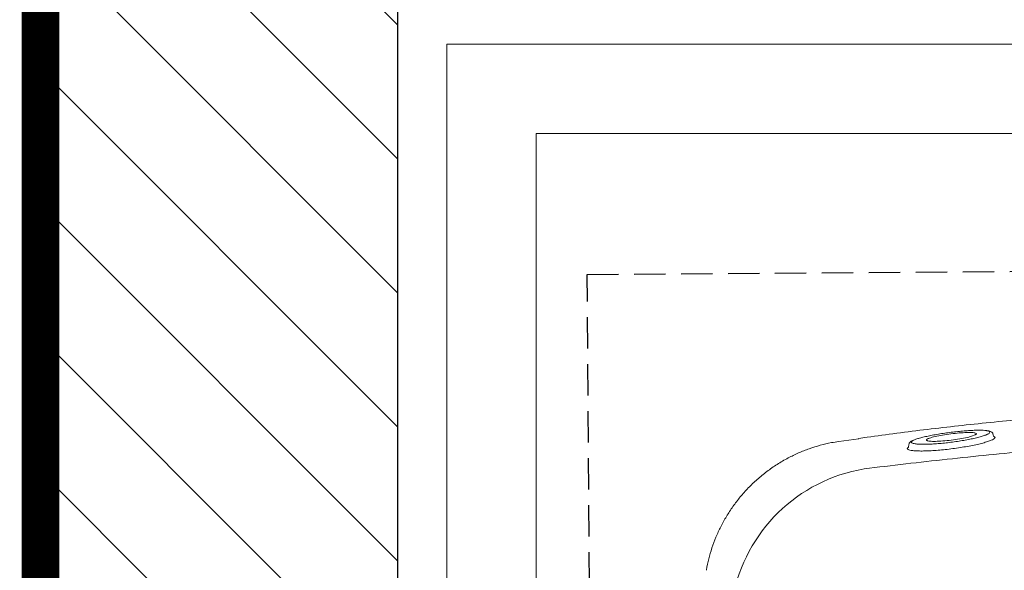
# Model space of a CAD drawing. Extents: x 258674 to 1051069, y -600163 to -66531.
# Tile 4 of 27: x 1050189 to 1050202, y -599692 to -599685. Entities that reach past the tile are written whole.
import ezdxf

# ---------------------------------------------------------------- set-up
doc = ezdxf.new("R2010")
doc.units = 0
doc.header["$LTSCALE"] = 21
doc.header["$MEASUREMENT"] = 0
doc.linetypes.add('11aa1PB-bd$0$11aa1PB-af$0$TRATTEGGIATA', pattern=[0.75, 0.5, -0.25])
doc.linetypes.add('LEVEL-F-OVERALL LAYOUT$0$HIDDEN', pattern=[0.375, 0.25, -0.125])
doc.layers.get('0').update_dxf_attribs({"linetype": 'CONTINUOUS'})
doc.layers.add('A-wall', color=2, linetype='CONTINUOUS')
doc.layers.add('FAINTEQUIP', color=253, linetype='CONTINUOUS')
for name, color, linetype, lineweight in [('CKD Equipments', 252, 'CONTINUOUS', 0), ('DOOR-MAIN ENTRY', 7, 'CONTINUOUS', 18), ('LEVEL-F-OVERALL LAYOUT$0$I-FLOR-OVHD', 251, 'LEVEL-F-OVERALL LAYOUT$0$HIDDEN', 18), ('ND_26_HATCH', 8, 'CONTINUOUS', 13)]:
    doc.layers.add(name, color=color, linetype=linetype, lineweight=lineweight)
pattern_1 = [(135, (1049698.737541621, -674280.6711426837), (-0.8838834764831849, -0.8838834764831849), [])]

# ---------------------------------------------------------------- blocks, each defined once
blk = doc.blocks.new('G$C4DC229AB')
at = {"linetype": 'Continuous', "lineweight": 0}
for p, q in [((142.1532220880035, 398.5602986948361), (141.8032262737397, 398.9343949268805)), ((142.1532220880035, 398.5602986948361), (142.5750290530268, 398.6135466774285)), ((120.7916026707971, 379.6819507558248), (121.249927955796, 378.9240046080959)), ((121.1666505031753, 378.301772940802), (121.145685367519, 378.5353360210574)), ((121.550895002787, 378.1807787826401), (121.1666505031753, 378.301772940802)), ((106.0470364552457, 371.3878571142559), (101.1581729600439, 366.7198040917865)), ((101.1719014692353, 366.7054280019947), (101.182080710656, 366.7034041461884))]:
    blk.add_line(p, q, dxfattribs=at)
blk.add_arc((151.8227068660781, 326.4326927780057), 53.91630192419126, 135.3748450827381, 205.2439903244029, dxfattribs=at)
for points, knots in [([(256.0093353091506, 500.3151952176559), (255.7601188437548, 500.1713726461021), (254.8981954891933, 499.6370345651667), (252.9808989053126, 498.2461801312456), (250.3592728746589, 496.2499826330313), (247.8973652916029, 494.2757301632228), (245.7966838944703, 492.5577136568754), (243.4509055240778, 490.6102792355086), (240.6430238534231, 488.2593674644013), (237.2649990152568, 485.4192863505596), (233.6509015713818, 482.3862850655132), (230.2130478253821, 479.5113738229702), (227.1066948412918, 476.9193277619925), (223.8641277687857, 474.2189465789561), (219.7566050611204, 470.8031438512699), (214.7747193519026, 466.6653910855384), (208.8860854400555, 461.7750336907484), (202.9119817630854, 456.8070093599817), (196.0636276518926, 451.0977114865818), (188.4123579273, 444.6875591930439), (180.0035826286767, 437.5934715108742), (171.5990656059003, 430.4458927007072), (163.2256167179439, 423.2624053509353), (154.9248990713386, 416.0762125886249), (146.681241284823, 408.8659454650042), (138.5422929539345, 401.6624303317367), (130.5477876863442, 394.4835559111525), (122.7591275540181, 387.3745700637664), (115.2442048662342, 380.3642315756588), (109.6215090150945, 375.0342370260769), (106.6587273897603, 372.1231273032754), (105.9809049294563, 371.4571262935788)], [0, 0, 0, 0, 0.003450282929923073, 0.04661900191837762, 0.08976574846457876, 0.1124247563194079, 0.135079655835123, 0.1581544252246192, 0.1812213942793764, 0.2090686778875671, 0.2373971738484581, 0.2562396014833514, 0.2750860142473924, 0.2944040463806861, 0.3137255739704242, 0.3461150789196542, 0.3785200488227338, 0.4116762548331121, 0.4448396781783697, 0.4915809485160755, 0.5383665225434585, 0.5851234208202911, 0.633242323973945, 0.6814008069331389, 0.7295157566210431, 0.7799025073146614, 0.8303371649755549, 0.8807323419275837, 0.9326404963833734, 0.9845895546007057, 1, 1, 1, 1]), ([(113.4495201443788, 364.3070377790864), (120.2866500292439, 370.6610319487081), (127.1781621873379, 376.9698285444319), (141.059582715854, 389.4894769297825), (148.0504306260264, 395.701224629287), (169.1720648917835, 414.1935557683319), (183.4518301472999, 426.3313369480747), (197.9282858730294, 438.2806814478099)], [0, 0, 0, 0, 0.2499999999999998, 0.2499999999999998, 0.4999999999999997, 0.4999999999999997, 1, 1, 1, 1]), ([(139.3870699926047, 398.8230825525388), (139.3065186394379, 398.7898864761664), (139.0022592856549, 398.6644979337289), (138.2223812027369, 398.1825237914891), (137.0888008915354, 397.4058981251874), (135.7596618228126, 396.3988406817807), (134.3031401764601, 395.2239496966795), (132.747883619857, 393.9021258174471), (131.1376943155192, 392.4745469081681), (129.5131082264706, 390.9751763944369), (127.9119924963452, 389.4409416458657), (126.3858936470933, 387.9180114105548), (124.969955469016, 386.4421177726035), (123.7180200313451, 385.0650078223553), (122.6487426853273, 383.8097481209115), (121.8416473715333, 382.7519043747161), (121.3713549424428, 382.0749679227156), (121.2654484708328, 381.8354886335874), (121.2517724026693, 381.8045638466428)], [0, 0, 0, 0, 0.02465182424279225, 0.09311510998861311, 0.1615747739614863, 0.2295901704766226, 0.2976064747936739, 0.3653576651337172, 0.4331109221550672, 0.5014550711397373, 0.5698030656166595, 0.6390583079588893, 0.7083141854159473, 0.7782915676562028, 0.8482597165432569, 0.9188991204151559, 0.9895271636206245, 1, 1, 1, 1]), ([(142.8450290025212, 398.1288400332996), (142.8302897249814, 398.0353625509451), (142.7890712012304, 397.7739519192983), (142.3802452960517, 397.0377797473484), (141.6669616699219, 395.9783819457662), (140.6558624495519, 394.6785766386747), (139.3974303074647, 393.195333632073), (137.9157922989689, 391.5653756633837), (136.2614047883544, 389.8432491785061), (134.4783202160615, 388.079488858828), (132.6300722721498, 386.333973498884), (130.7658924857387, 384.6563517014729), (128.9480953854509, 383.0969703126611), (127.2241117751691, 381.6985728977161), (125.6444237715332, 380.4956015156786), (124.251136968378, 379.5207161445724), (123.0795852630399, 378.7935280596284), (122.140924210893, 378.314653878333), (121.7475743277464, 378.2254044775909), (121.5508950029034, 378.1807787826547)], [0, 0, 0, 0, 0.03374796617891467, 0.09437649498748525, 0.1550059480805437, 0.2164045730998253, 0.277801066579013, 0.3394988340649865, 0.4011860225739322, 0.462501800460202, 0.5238026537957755, 0.5842501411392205, 0.6446876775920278, 0.7043113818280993, 0.7639323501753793, 0.82290434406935, 0.8818777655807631, 0.9409375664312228, 0.9999999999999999, 0.9999999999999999, 0.9999999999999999, 0.9999999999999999]), ([(122.0390141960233, 380.9754634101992), (122.2284927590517, 381.0614304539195), (122.6731152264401, 381.2631571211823), (123.6459727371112, 381.8656673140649), (124.880800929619, 382.7217597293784), (126.2759675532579, 383.7767718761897), (127.7894546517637, 384.9994824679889), (129.3759891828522, 386.3515194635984), (130.9953343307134, 387.8007681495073), (132.6106498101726, 389.3122643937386), (134.1747717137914, 390.8456406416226), (135.6570943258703, 392.3678016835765), (137.0010370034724, 393.8252939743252), (138.1826294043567, 395.1876018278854), (139.1403146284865, 396.3912224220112), (139.8346476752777, 397.3577146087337), (140.0739061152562, 397.8027071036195), (140.1773051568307, 397.9950171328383)], [0, 0, 0, 0, 0.0512591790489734, 0.1202826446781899, 0.1884720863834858, 0.2566597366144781, 0.3242956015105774, 0.3919301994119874, 0.4596153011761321, 0.5272932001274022, 0.5959952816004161, 0.664695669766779, 0.734631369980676, 0.8045712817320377, 0.8753512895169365, 0.9461312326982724, 1, 1, 1, 1]), ([(141.8032262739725, 398.934394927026), (141.6556125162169, 399.0614161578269), (141.3574634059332, 399.3179726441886), (140.8345595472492, 399.3698235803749), (140.3598495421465, 399.2997041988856), (139.998703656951, 399.1922203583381), (139.7193289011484, 399.045116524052), (139.3065186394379, 398.7898864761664)], [0, 0, 0, 0, 0.1896818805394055, 0.3831179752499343, 0.6010325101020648, 0.9105633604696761, 1, 1, 1, 1]), ([(140.1773051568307, 397.9950171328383), (140.2156066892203, 398.0603859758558), (140.4140960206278, 398.3991457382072), (140.5170221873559, 398.8263946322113), (140.3700098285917, 399.1133740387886), (139.9494247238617, 399.0875462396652), (139.5448917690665, 398.8973028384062), (139.3870699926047, 398.8230825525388)], [0, 0, 0, 0, 0.05833034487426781, 0.3022842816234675, 0.6136012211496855, 0.8492529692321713, 1, 1, 1, 1]), ([(142.5750290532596, 398.6135466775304), (142.6264465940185, 398.6224167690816), (142.8590202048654, 398.6625382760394), (142.9449089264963, 398.4909030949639), (142.8685104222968, 398.2139597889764), (142.8450290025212, 398.1288400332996)], [0, 0, 0, 0, 0.1642944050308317, 0.7431421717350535, 1, 1, 1, 1]), ([(124.932790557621, 385.114628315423), (124.9528436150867, 385.1618566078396), (125.0842763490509, 385.4714026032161), (125.9783497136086, 386.5852156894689), (127.5653432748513, 388.3476307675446), (129.5801007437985, 390.3578732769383), (131.7187835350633, 392.3231471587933), (133.7426468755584, 394.0278857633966), (135.4581466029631, 395.3163800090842), (136.1447198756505, 395.6713416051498), (136.479740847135, 395.8445490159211)], [0, 0, 0, 0, 0.02571804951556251, 0.1685625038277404, 0.3091036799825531, 0.4508127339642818, 0.5909442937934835, 0.727664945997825, 0.8671111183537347, 1, 1, 1, 1]), ([(136.8883333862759, 395.3616212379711), (136.7701535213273, 395.1285765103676), (136.4993310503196, 394.594528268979), (135.3009820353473, 393.1193123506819), (133.5653836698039, 391.2397786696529), (131.4877633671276, 389.2093766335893), (129.3416994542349, 387.2940486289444), (127.4041623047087, 385.7382391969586), (125.9447778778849, 384.7168002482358), (125.4434575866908, 384.512955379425), (125.2330030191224, 384.4273811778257)], [0, 0, 0, 0, 0.1043259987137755, 0.2390747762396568, 0.3747463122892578, 0.5100267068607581, 0.6439515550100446, 0.7758486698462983, 0.9059011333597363, 0.9999999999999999, 0.9999999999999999, 0.9999999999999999, 0.9999999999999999]), ([(136.479740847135, 395.8445490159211), (136.6316445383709, 395.8905043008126), (137.0240343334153, 396.0092136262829), (137.179133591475, 395.8446699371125), (136.9312556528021, 395.4329194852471), (136.8883333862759, 395.3616212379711)], [0, 0, 0, 0, 0.3430890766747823, 0.8862500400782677, 0.9999999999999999, 0.9999999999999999, 0.9999999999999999, 0.9999999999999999]), ([(124.6685298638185, 384.349520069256), (124.652099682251, 384.3868931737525), (124.5958833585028, 384.5147662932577), (124.793166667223, 384.8660284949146), (124.932790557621, 385.114628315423)], [0, 0, 0, 0, 0.2922670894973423, 1, 1, 1, 1]), ([(125.2330030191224, 384.4273811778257), (125.1409957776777, 384.3805062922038), (124.8047997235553, 384.2092246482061), (124.7258635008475, 384.2904927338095), (124.6685298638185, 384.349520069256)], [0, 0, 0, 0, 0.2736713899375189, 1, 1, 1, 1]), ([(121.2654484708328, 381.8354886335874), (121.0282128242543, 381.519685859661), (120.821871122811, 381.1862664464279), (120.7009613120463, 380.8141510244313), (120.605174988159, 380.1959080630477), (120.7331537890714, 379.843086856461), (120.7916026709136, 379.6819507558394)], [0, 0, 0, 0, 0.04031941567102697, 0.5569812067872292, 0.7976699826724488, 1, 1, 1, 1]), ([(121.2517724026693, 381.8045638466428), (121.1499276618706, 381.6066578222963), (120.9285391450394, 381.1764527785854), (120.9704886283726, 380.9754352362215), (120.9931402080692, 380.8668912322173)], [0, 0, 0, 0, 0.4600272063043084, 1, 1, 1, 1]), ([(120.9931402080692, 380.8668912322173), (121.0642776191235, 380.8059222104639), (121.2065469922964, 380.6839888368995), (121.5904764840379, 380.7838943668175), (121.8792283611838, 380.8925372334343), (121.9647748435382, 380.9369344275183), (122.0390141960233, 380.9754634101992)], [0, 0, 0, 0, 0.4352815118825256, 0.8705296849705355, 0.887642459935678, 1, 1, 1, 1]), ([(121.145685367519, 378.5353360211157), (121.1382756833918, 378.5645483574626), (121.1178384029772, 378.6451213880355), (121.1987049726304, 378.8143073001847), (121.2502527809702, 378.9221536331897)], [0, 0, 0, 0, 0.3625572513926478, 1, 1, 1, 1]), ([(101.154809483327, 366.7307209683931), (100.5598523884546, 366.1509825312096), (99.04570025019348, 364.6755615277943), (96.83967736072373, 362.0828807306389), (94.52618394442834, 358.9959822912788), (92.448743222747, 355.7365076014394), (90.54576923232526, 352.2137679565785), (88.8695990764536, 348.4427507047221), (87.46715861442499, 344.454243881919), (86.39830632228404, 340.4177492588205), (85.65752871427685, 336.3621853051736), (85.23712753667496, 332.3112975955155), (85.1280184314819, 328.2880061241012), (85.32043321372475, 324.3144366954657), (85.80212798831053, 320.4112976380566), (86.56321728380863, 316.5999029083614), (87.58011261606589, 312.8942056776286), (88.87249499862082, 309.3295319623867), (89.8491087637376, 306.9478554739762), (90.45608781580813, 305.7940365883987), (90.48196355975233, 305.744848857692)], [0, 0, 0, 0, 0.03767339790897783, 0.09587793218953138, 0.1541890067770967, 0.212584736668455, 0.271047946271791, 0.33567996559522, 0.3995897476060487, 0.4626495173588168, 0.5249152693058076, 0.5864309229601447, 0.6472283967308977, 0.7073275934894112, 0.7667409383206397, 0.8254710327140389, 0.8835137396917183, 0.9408563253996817, 0.9974786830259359, 1, 1, 1, 1])]:
    blk.add_open_spline(points, degree=3, knots=knots, dxfattribs=at)
at = {"layer": 'FAINTEQUIP', "color": 4, "linetype": '11aa1PB-bd$0$11aa1PB-af$0$TRATTEGGIATA'}
for p, q in [((0, 362.5966254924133, 0.03990826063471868), (507.6352756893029, 735.7004004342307, 0.03990826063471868)), ((266.5026963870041, 0, 0.03990826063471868), (0, 362.5966254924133, 0.03990826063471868))]:
    blk.add_line(p, q, dxfattribs=at)

msp = doc.modelspace()

# ---------------------------------------------------------------- hatches: boundary and pattern name
at = {"layer": 'ND_26_HATCH', "lineweight": -3, "transparency": 33554559}
h = msp.add_hatch(dxfattribs=at)
h.set_pattern_fill('ANSI31', color=253, scale=0.393700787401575, angle=90)
h.set_pattern_definition(pattern_1)
h.paths.add_polyline_path([(1050281.855500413, -599429.0443570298), (1050502.413514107, -599429.0443570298), (1050502.413514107, -599743.5870335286), (1050508.342913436, -599743.585574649), (1050508.342913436, -599429.0429070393), (1050497.001775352, -599424.3311356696), (1050281.855676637, -599424.3222032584)])
h.paths.add_polyline_path([(1050189.487237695, -599743.5866859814), (1050189.487241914, -599743.6225333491), (1050206.431803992, -599743.6219772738), (1050206.431443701, -599738.8975678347), (1050277.297945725, -599738.8863499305), (1050277.297945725, -599743.610759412), (1050294.242869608, -599743.6102033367), (1050294.242869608, -599712.0894226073), (1050289.518460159, -599712.0894226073), (1050289.518460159, -599734.161940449), (1050194.210929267, -599734.1731583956), (1050194.187799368, -599430.8763682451), (1050191.295315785, -599430.8763682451), (1050191.295315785, -599424.9689583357), (1050197.202725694, -599424.9689583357), (1050197.202725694, -599429.0443570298), (1050218.274766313, -599429.0443570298), (1050218.274942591, -599424.32073403), (1050189.46288988, -599424.3196588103)])
h = msp.add_hatch(dxfattribs=at)
h.set_pattern_fill('ANSI31', color=253, scale=0.393700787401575, angle=90)
h.set_pattern_definition(pattern_1)
h.paths.add_polyline_path([(1050189.487237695, -599743.5866859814), (1050189.487241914, -599743.6225333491), (1050206.431803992, -599743.6219772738), (1050206.431443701, -599738.8975678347), (1050277.297945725, -599738.8863499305), (1050277.297945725, -599743.610759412), (1050294.242869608, -599743.6102033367), (1050294.242869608, -599712.0894226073), (1050289.518460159, -599712.0894226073), (1050289.518460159, -599734.161940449), (1050194.210929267, -599734.1731583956), (1050194.187799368, -599430.8763682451), (1050191.295315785, -599430.8763682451), (1050191.295315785, -599424.9689583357), (1050197.202725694, -599424.9689583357), (1050197.202725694, -599429.0443570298), (1050244.453936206, -599429.0443575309), (1050244.454112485, -599424.320734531), (1050189.46288988, -599424.3196588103)])
h.paths.add_polyline_path([(1050281.855500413, -599429.0443570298), (1050502.413514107, -599429.0443570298), (1050502.413514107, -599743.5870335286), (1050508.342913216, -599743.585561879), (1050508.342913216, -599429.0429074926), (1050508.32220334, -599424.3296883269), (1050281.855676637, -599424.3222032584)])

# ---------------------------------------------------------------- linework, layer by layer
at = {"layer": 'A-wall', "linetype": 'Continuous', "lineweight": -3}
for p, q in [((1050189.487237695, -599743.5866859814), (1050189.46288988, -599424.3196588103)), ((1050189.487237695, -599743.5866859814), (1050189.46288988, -599424.3196588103)), ((1050194.210929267, -599734.1731583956), (1050194.187659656, -599429.0443570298)), ((1050194.210929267, -599734.1731583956), (1050194.187659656, -599429.0443570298))]:
    msp.add_line(p, q, dxfattribs=at)
at = {"layer": 'A-wall', "ltscale": 0.25}
msp.add_lwpolyline([(1050189.487237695, -599743.5866859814), (1050189.487241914, -599743.6225333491), (1050206.431803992, -599743.6219772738), (1050206.431443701, -599738.8975678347), (1050277.297945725, -599738.8863499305), (1050277.297945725, -599743.610759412), (1050294.242869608, -599743.6102033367), (1050294.242869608, -599712.0894226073), (1050289.518460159, -599712.0894226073), (1050289.518460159, -599734.161940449), (1050194.210929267, -599734.1731583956), (1050194.187799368, -599430.8763682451), (1050191.295315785, -599430.8763682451), (1050191.295315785, -599424.9689583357), (1050197.202725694, -599424.9689583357), (1050197.202725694, -599429.0443570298), (1050244.453936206, -599429.0443575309), (1050244.454112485, -599424.320734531), (1050189.46288988, -599424.3196588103)], close=True, dxfattribs=at)
at = {"layer": 'CKD Equipments', "elevation": 2242.808515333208}
for points in [[(1050194.853071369, -599693.0589784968), (1050194.853071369, -599732.41976902), (1050223.981642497, -599732.41976902), (1050223.981642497, -599685.1849627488), (1050194.853071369, -599685.1849627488)], [(1050196.033959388, -599686.3658507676), (1050196.033959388, -599731.2388810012), (1050222.800754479, -599731.2388810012), (1050222.800754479, -599686.3658507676)]]:
    msp.add_lwpolyline(points, close=True, dxfattribs=at)
at = {"layer": 'DOOR-MAIN ENTRY', "color": 1, "linetype": 'Continuous', "lineweight": 0, "ltscale": 8, "const_width": 0.5}
msp.add_lwpolyline([(1050976.870975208, -599804.207310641), (1050999.166932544, -599624.6787643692), (1051021.46288988, -599424.3196588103), (1050189.46288988, -599424.3196588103), (1050189.501198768, -599832.8196588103), (1050194.46288988, -599832.8196588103)], dxfattribs=at)
at = {"layer": 'LEVEL-F-OVERALL LAYOUT$0$I-FLOR-OVHD', "ltscale": 0.25}
msp.add_lwpolyline([(1050970.197058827, -599857.8761636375), (1050998.919511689, -599626.9021728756), (1051021.46288988, -599424.3196588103), (1051009.536611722, -599424.3502626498), (1050189.46288988, -599424.3196588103), (1050189.501198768, -599796.2408929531), (1050189.501198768, -599857.8761636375)], dxfattribs=at)

# ---------------------------------------------------------------- block references
at = {"layer": 'CKD Equipments', "ltscale": 0.25, "xscale": 0.03937007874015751, "yscale": 0.0393700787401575, "zscale": 0.0393700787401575, "rotation": 324.1141489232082}
msp.add_blockref('G$C4DC229AB', (1050188.338191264, -599699.789838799), dxfattribs=at)

doc.saveas('drawing.dxf')
